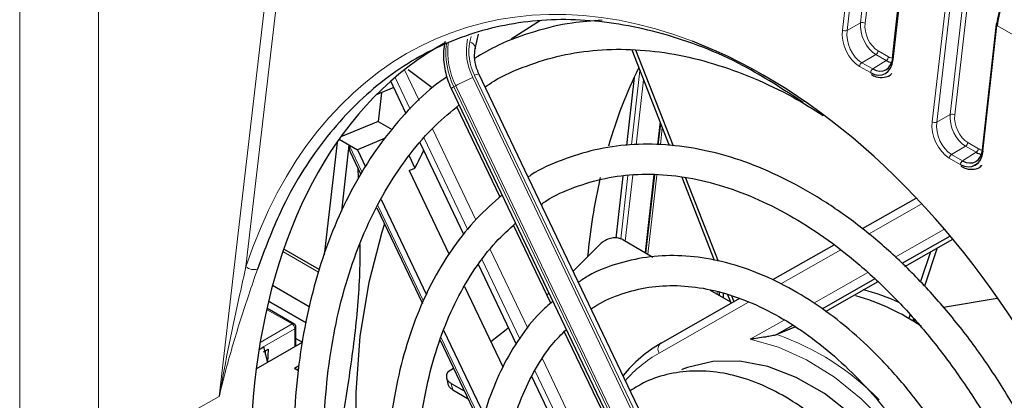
# Paper-space layout 'Blatt2' of a CAD drawing. Header units: millimetres. Extents: x 5 to 418, y 2 to 292.
# Tile 41 of 73: x 124 to 144, y 204 to 212. Entities that reach past the tile are written whole.
import ezdxf

# ---------------------------------------------------------------- set-up
doc = ezdxf.new("R2010")
doc.units = ezdxf.units.MM

psp = doc.layouts.new('Blatt2')

# ---------------------------------------------------------------- linework, layer by layer
at = {"color": 7, "linetype": 'Continuous', "lineweight": 18}
for p, q in [((130.35, 219.579), (128.88, 206.9)), ((128.344, 204.297), (130.096, 219.417)), ((125.925, 217.009), (125.925, 202.949)), ((124.343, 202.929), (124.343, 216.989)), ((141.203, 211.789), (141.401, 213.501)), ((141.494, 213.493), (141.296, 211.781)), ((140.841, 211.642), (141.045, 213.405)), ((141.138, 213.396), (140.934, 211.634)), ((142.056, 212.821), (141.859, 211.055)), ((142.64, 209.805), (142.931, 212.316)), ((143.024, 212.308), (142.733, 209.796)), ((143.002, 209.952), (143.287, 212.413)), ((143.38, 212.405), (143.095, 209.943)), ((140.934, 211.634), (141.203, 211.789)), ((143.941, 211.733), (143.66, 209.216)), ((144.816, 211.228), (143.941, 211.733)), ((133.37, 211.409), (133.394, 211.514)), ((141.512, 211.152), (141.23, 210.989)), ((141.721, 211.031), (141.512, 211.152)), ((141.558, 211.225), (141.767, 211.104)), ((141.403, 210.789), (141.184, 210.915)), ((141.23, 210.989), (141.448, 210.863)), ((141.448, 210.863), (141.721, 211.031)), ((132.172, 210.059), (131.87, 210.692)), ((132.057, 210.846), (132.351, 210.23)), ((133.428, 210.691), (137.658, 201.84)), ((137.705, 201.86), (133.463, 210.735)), ((136.611, 209.341), (136.781, 210.834)), ((133.089, 210.527), (133.051, 210.506)), ((133.051, 210.506), (137.281, 201.655)), ((137.319, 201.677), (133.089, 210.527)), ((136.855, 210.647), (136.706, 209.341)), ((142.733, 209.796), (143.002, 209.952)), ((137.131, 209.34), (137.184, 209.805)), ((132.621, 209.664), (133.492, 207.842)), ((137.229, 209.688), (137.19, 209.34)), ((130.95, 209.333), (131.21, 208.79)), ((133.328, 207.64), (132.453, 209.473)), ((143.311, 209.314), (143.029, 209.151)), ((143.523, 209.192), (143.311, 209.314)), ((143.357, 209.387), (143.569, 209.265)), ((143.029, 209.151), (143.25, 209.023)), ((143.25, 209.023), (143.523, 209.192)), ((143.204, 208.95), (142.983, 209.078)), ((136.397, 207.456), (136.541, 208.725)), ((136.637, 208.737), (136.487, 207.413)), ((136.885, 207.182), (137.062, 208.739)), ((137.121, 208.737), (136.941, 207.151)), ((131.528, 208.125), (132.443, 206.209)), ((142.419, 208.152), (141.365, 207.553)), ((141.898, 207.093), (142.875, 207.647)), ((130.338, 206.792), (129.622, 207.205)), ((133.777, 207.246), (134.531, 205.669)), ((140.807, 207.237), (139.605, 206.554)), ((134.368, 205.465), (133.616, 207.039)), ((140.267, 206.167), (141.349, 206.781)), ((138.329, 206.349), (138.329, 206.393)), ((138.956, 206.186), (137.164, 205.169)), ((129.804, 205.751), (129.295, 206.044)), ((129.165, 205.382), (129.804, 205.751)), ((138.994, 205.444), (139.671, 205.829)), ((129.858, 205.657), (129.143, 205.244)), ((129.858, 205.295), (129.858, 205.657)), ((132.79, 205.484), (133.617, 203.754)), ((134.826, 205.052), (135.63, 203.369)), ((135.493, 203.11), (134.675, 204.822)), ((128.344, 204.297), (125.925, 202.949))]:
    psp.add_line(p, q, dxfattribs=at)
at = {"color": 7, "linetype": 'Continuous', "lineweight": 25}
for p, q in [((142.036, 212.848), (141.839, 211.082)), ((134.789, 211.836), (134.196, 211.458)), ((143.922, 211.76), (143.641, 209.242)), ((133.478, 211.264), (133.546, 211.562)), ((136.62, 211.248), (137.369, 209.33)), ((136.691, 211.248), (137.445, 209.32)), ((132.616, 210.485), (132.134, 210.844)), ((137.793, 201.888), (133.551, 210.764)), ((136.665, 210.693), (136.51, 209.331)), ((131.847, 210.488), (131.493, 210.341)), ((132.089, 209.98), (131.785, 210.617)), ((131.597, 210.384), (131.532, 209.812)), ((132.997, 210.468), (137.227, 201.618)), ((133.975, 208.295), (133.11, 210.106)), ((131.532, 209.812), (130.784, 209.501)), ((131.532, 209.812), (131.815, 209.648)), ((137.148, 209.34), (137.197, 209.771)), ((130.706, 209.39), (130.449, 207.135)), ((130.749, 209.453), (131.115, 209.242)), ((130.8, 208.011), (130.95, 209.333)), ((131.672, 209.473), (131.115, 209.242)), ((133.252, 207.547), (132.374, 209.384)), ((130.963, 209.212), (131.185, 208.749)), ((131.115, 209.242), (131.279, 208.898)), ((132.151, 209.122), (132.269, 208.876)), ((143.552, 208.969), (143.444, 208.907)), ((131.14, 208.679), (131.128, 208.868)), ((132.152, 208.828), (132.269, 208.876)), ((132.152, 208.828), (132.955, 207.147)), ((136.44, 208.713), (136.299, 207.474)), ((136.901, 207.173), (137.079, 208.739)), ((137.619, 208.692), (138.269, 207.029)), ((137.696, 208.679), (138.349, 207.008)), ((131.591, 208.245), (132.503, 206.337)), ((142.315, 208.266), (141.239, 207.656)), ((131.504, 208.08), (132.421, 206.161)), ((134.992, 206.168), (134.245, 207.73)), ((136.437, 207.442), (137.041, 207.093)), ((140.672, 207.334), (139.441, 206.635)), ((142.999, 207.509), (142.035, 206.961)), ((142.093, 206.905), (143.053, 207.45)), ((130.351, 206.84), (129.638, 207.252)), ((142.61, 207.199), (142.408, 206.6)), ((142.744, 207.275), (142.487, 206.511)), ((134.301, 205.352), (133.541, 206.943)), ((141.494, 206.655), (140.429, 206.05)), ((140.499, 206.001), (141.556, 206.601)), ((130.15, 206.097), (129.413, 206.522)), ((133.264, 206.501), (134.032, 204.894)), ((134.915, 206.33), (134.957, 206.368)), ((138.191, 206.429), (138.594, 206.196)), ((138.378, 206.321), (138.378, 206.381)), ((138.447, 206.363), (138.447, 206.281)), ((138.538, 206.34), (138.608, 206.162)), ((130.086, 205.771), (129.333, 206.206)), ((129.333, 206.206), (130.086, 205.771)), ((138.779, 206.259), (137.199, 205.362)), ((138.618, 206.32), (138.666, 206.195)), ((143.947, 206.265), (142.867, 206.081)), ((129.842, 205.755), (129.301, 206.067)), ((142.202, 205.941), (142.174, 205.859)), ((142.269, 205.861), (142.252, 205.812)), ((142.279, 205.795), (142.292, 205.833)), ((129.881, 205.308), (129.881, 205.688)), ((132.843, 205.625), (133.662, 203.912)), ((136.008, 204.043), (135.264, 205.598)), ((139.855, 205.725), (139.529, 205.539)), ((139.901, 205.694), (139.529, 205.539)), ((129.087, 204.85), (130.016, 205.386)), ((129.881, 205.463), (130.015, 205.385)), ((132.773, 205.426), (133.6, 203.695)), ((129.142, 205.238), (129.232, 205.29)), ((129.229, 205.193), (129.323, 205.247)), ((129.232, 205.29), (129.314, 204.976)), ((129.272, 205.139), (129.274, 205.219)), ((129.323, 205.247), (129.315, 204.981)), ((129.943, 204.909), (129.853, 204.857)), ((129.933, 204.81), (129.853, 204.857)), ((132.935, 204.797), (133.04, 204.867)), ((137.69, 204.865), (137.616, 204.83)), ((132.996, 204.561), (133.259, 204.409)), ((135.437, 202.976), (134.614, 204.697)), ((133.027, 204.429), (133.334, 204.253))]:
    psp.add_line(p, q, dxfattribs=at)
at = {"color": 7, "linetype": 'Continuous', "lineweight": 18, "flags": 128}
for points in [[(133.478, 211.265), (133.48, 211.275), (133.476, 211.303), (133.463, 211.331), (133.44, 211.359), (133.409, 211.385), (133.37, 211.409)], [(142.795, 202.199), (142.627, 202.496), (142.201, 203.144), (141.729, 203.731), (141.219, 204.248), (140.68, 204.685), (140.123, 205.034), (139.557, 205.289), (138.994, 205.444)]]:
    psp.add_lwpolyline(points, dxfattribs=at)
at = {"color": 7, "linetype": 'Continuous', "lineweight": 25, "flags": 128}
for points in [[(131.658, 207.759), (131.604, 207.593), (131.342, 206.58), (131.166, 205.504), (131.081, 204.375), (131.085, 203.206), (131.18, 202.007), (131.364, 200.789), (131.635, 199.566), (131.992, 198.349), (132.429, 197.149), (132.714, 196.477)], [(135.44, 206.813), (135.608, 206.976), (135.975, 207.343)], [(133.789, 205.403), (134.098, 205.643), (134.145, 205.68)], [(142.51, 202.037), (142.437, 202.167), (142.015, 202.824), (141.542, 203.417), (141.026, 203.931), (140.48, 204.356), (139.917, 204.681), (139.348, 204.9), (138.786, 205.007), (138.244, 205.001), (137.734, 204.882), (137.631, 204.842)]]:
    psp.add_lwpolyline(points, dxfattribs=at)
at = {"color": 7, "linetype": 'Continuous', "lineweight": 18}
for centre, radius, start, end in [((141.24, 211.677), 0.118, 61.5664, 108.2185), ((143.952, 211.761), 0.0307, 183.4448, 248.9082), ((140.897, 211.746), 0.118, 241.5664, 288.2185), ((134.419, 211.189), 1.529, 173.2219, 206.5314), ((134.46, 211.211), 1.532, 173.6361, 206.5139), ((134.5, 211.231), 1.2, 168.9392, 206.718), ((134.401, 211.208), 1.05, 168.9392, 206.718), ((141.455, 211.239), 0.104, 303.5123, 352.4427), ((141.663, 211.118), 0.104, 303.5123, 352.4427), ((141.288, 210.902), 0.104, 123.5123, 172.4427), ((134.823, 207.373), 3.6, 112.8066, 118.7956), ((133.581, 210.521), 0.245, 96.9849, 118.9633), ((141.506, 210.776), 0.104, 123.5123, 172.4427), ((133.101, 210.377), 0.138, 111.0686, 138.612), ((143.039, 209.84), 0.118, 61.5664, 108.2185), ((142.696, 209.908), 0.118, 241.5664, 288.2185), ((143.254, 209.401), 0.104, 303.5123, 352.4427), ((143.087, 209.064), 0.104, 123.5123, 172.4427), ((143.465, 209.279), 0.104, 303.5123, 352.4427), ((143.308, 208.936), 0.104, 123.5123, 172.4427), ((129.038, 207.078), 0.238, 228.4356, 287.5142), ((129.826, 205.72), 0.0386, 65.686, 125.6182), ((129.74, 205.652), 0.118, 2.6055, 57.3945), ((129.842, 205.692), 0.0386, 294.3747, 354.3052), ((137.287, 205.247), 0.145, 127.2474, 212.5592), ((137.787, 200.547), 5.287, 44.1636, 70.759), ((138.502, 202.838), 2.687, 119.8405, 138.51)]:
    psp.add_arc(centre, radius, start, end, dxfattribs=at)
at = {"color": 7, "linetype": 'Continuous', "lineweight": 25}
for centre, radius, start, end in [((143.947, 211.754), 0.0262, 106.0768, 167.0913), ((141.87, 211.083), 0.0307, 183.4448, 248.9082), ((145.266, 206.673), 9.494, 153.6356, 163.8327), ((139.836, 205.313), 8.364, 152.0603, 154.7898), ((143.672, 209.244), 0.0307, 183.4448, 248.9082), ((148.04, 205.961), 12.36, 167.2711, 174.7212), ((140.311, 202.593), 3.956, 64.9284, 76.0994), ((139.852, 201.91), 4.582, 55.8293, 74.058), ((129.804, 205.688), 0.0767, 0.0013, 60), ((138.611, 202.936), 2.807, 119.9634, 140.6207), ((129.906, 204.988), 0.141, 248.1762, 282.7003)]:
    psp.add_arc(centre, radius, start, end, dxfattribs=at)
at = {"color": 7, "linetype": 'Continuous', "lineweight": 18}
for centre, major_axis, ratio, start_param, end_param in [((137.924, 198.891), (-5.084, 12.639), 0.65101, 5.739269, 6.938021), ((141.556, 211.585), (-0.196, 0.462), 0.640933, 0.863979, 2.434471), ((141.602, 211.604), (-0.161, 0.405), 0.652481, 0.880233, 2.450725), ((141.242, 211.411), (-0.211, 0.53), 0.652481, 0.880233, 2.450725), ((141.289, 211.43), (-0.175, 0.472), 0.663541, 0.897771, 2.468263), ((141.809, 211.485), (-0.162, 0.406), 0.648949, 2.452196, 2.730228), ((143.354, 209.747), (-0.196, 0.462), 0.640933, 0.863979, 2.434471), ((143.401, 209.766), (-0.161, 0.405), 0.652481, 0.880233, 2.450725), ((143.041, 209.574), (-0.211, 0.53), 0.652481, 0.880233, 2.450725), ((143.087, 209.593), (-0.175, 0.472), 0.663541, 0.897771, 2.468263), ((143.611, 209.645), (-0.162, 0.406), 0.648949, 2.452196, 2.730228), ((141.462, 200.576), (-7.297, 10.152), 0.480977, 0.85789, 0.871039)]:
    psp.add_ellipse(centre, major_axis=major_axis, ratio=ratio, start_param=start_param, end_param=end_param, dxfattribs=at)
at = {"color": 7, "linetype": 'Continuous', "lineweight": 25}
for centre, major_axis, ratio, start_param, end_param in [((144.697, 212.106), (0.536, 0.961), 0.567218, 0.794692, 2.20806), ((144.745, 212.08), (0.569, 1.019), 0.567804, 0.795158, 2.208525), ((138.517, 199.215), (-5.017, 12.472), 0.65101, 0.077873, 3.215651), ((137.924, 198.891), (-5.084, 12.639), 0.65101, 4.222886, 5.739269), ((141.505, 211.306), (-0.175, 0.474), 0.656308, 2.471353, 4.041844), ((141.458, 211.286), (-0.212, 0.531), 0.648949, 2.452196, 4.022688), ((141.762, 211.465), (-0.199, 0.462), 0.640983, 2.433964, 2.739422), ((131.067, 209.382), (0.065, 0.207), 0.480399, 1.953687, 2.665644), ((143.26, 209.447), (-0.212, 0.531), 0.648949, 2.452196, 4.022688), ((143.306, 209.466), (-0.175, 0.474), 0.656308, 2.471353, 4.041844), ((143.564, 209.626), (-0.199, 0.462), 0.640983, 2.433964, 2.739422)]:
    psp.add_ellipse(centre, major_axis=major_axis, ratio=ratio, start_param=start_param, end_param=end_param, dxfattribs=at)
for points, knots in [([(140.057, 210.19), (139.657, 210.451), (138.726, 211.059), (137.243, 211.614), (135.658, 211.9), (134.152, 211.815), (132.742, 211.373), (131.487, 210.589), (130.407, 209.465), (129.615, 208.198), (129.257, 207.244), (129.11, 206.851)], [0, 0, 0, 0, 0.089786, 0.20892, 0.324426, 0.443255, 0.559247, 0.678547, 0.795554, 0.915892, 1, 1, 1, 1]), ([(136.021, 211.838), (135.819, 211.824), (135.355, 211.794), (134.661, 211.623), (134.006, 211.388), (133.626, 211.169), (133.468, 211.078)], [0, 0, 0, 0, 0.2203473, 0.5089787, 0.7968491, 1, 1, 1, 1]), ([(132.872, 211.412), (132.861, 211.348), (132.83, 211.173), (132.853, 210.869), (132.929, 210.616), (132.988, 210.488), (132.997, 210.468)], [0, 0, 0, 0, 0.210803, 0.578555, 0.935458, 1, 1, 1, 1]), ([(133.551, 210.764), (133.535, 210.803), (133.487, 210.914), (133.454, 211.096), (133.471, 211.211), (133.478, 211.264)], [0, 0, 0, 0, 0.224188, 0.645309, 1, 1, 1, 1]), ([(133.676, 210.504), (133.733, 210.542), (133.993, 210.717), (134.501, 210.934), (135.195, 211.148), (135.927, 211.256), (136.686, 211.266), (137.465, 211.174), (138.257, 210.983), (139.055, 210.693), (139.792, 210.347), (140.257, 210.057), (140.458, 209.932)], [0, 0, 0, 0, 0.031302, 0.142371, 0.25371, 0.365004, 0.475997, 0.586569, 0.696722, 0.806531, 0.916097, 1, 1, 1, 1]), ([(132.915, 210.709), (132.823, 210.645), (132.519, 210.43), (132.06, 209.97), (131.539, 209.338), (131.084, 208.62), (130.693, 207.829), (130.372, 206.97), (130.122, 206.049), (129.946, 205.076), (129.846, 204.057), (129.822, 203.002), (129.874, 201.92), (130.001, 200.819), (130.204, 199.709), (130.478, 198.598), (130.825, 197.497), (131.173, 196.56), (131.429, 196.005), (131.524, 195.801)], [0, 0, 0, 0, 0.026735, 0.088474, 0.150382, 0.212487, 0.274781, 0.337227, 0.399781, 0.462402, 0.525057, 0.587722, 0.650381, 0.713028, 0.775663, 0.838286, 0.900902, 0.963513, 1, 1, 1, 1]), ([(141.416, 210.751), (141.45, 210.734), (141.537, 210.691), (141.683, 210.687), (141.797, 210.722), (141.833, 210.771), (141.835, 210.774)], [0, 0, 0, 0, 0.2343437, 0.5937885, 0.9762479, 1, 1, 1, 1]), ([(132.047, 196.098), (131.941, 196.332), (131.68, 196.909), (131.335, 197.859), (131.008, 198.935), (130.752, 200.017), (130.568, 201.096), (130.458, 202.162), (130.421, 203.205), (130.459, 204.218), (130.57, 205.189), (130.753, 206.113), (131.007, 206.979), (131.33, 207.782), (131.716, 208.514), (132.165, 209.169), (132.642, 209.721), (132.992, 210.01), (133.153, 210.143)], [0, 0, 0, 0, 0.043841, 0.10826, 0.172674, 0.237075, 0.301459, 0.365821, 0.430159, 0.494471, 0.558761, 0.623036, 0.68731, 0.751604, 0.815956, 0.880418, 0.945054, 1, 1, 1, 1]), ([(144.723, 203.293), (144.715, 203.31), (144.561, 203.638), (144.205, 204.245), (143.657, 205.097), (143.053, 205.889), (142.409, 206.618), (141.729, 207.274), (141.02, 207.851), (140.288, 208.343), (139.542, 208.743), (138.79, 209.048), (138.038, 209.254), (137.297, 209.357), (136.574, 209.358), (135.876, 209.258), (135.218, 209.048), (134.771, 208.857), (134.56, 208.71), (134.54, 208.696)], [0, 0, 0, 0, 0.00359, 0.069749, 0.135925, 0.202126, 0.268358, 0.334625, 0.400927, 0.467255, 0.533579, 0.599855, 0.666016, 0.731981, 0.797673, 0.863048, 0.928132, 0.993033, 1, 1, 1, 1]), ([(143.218, 208.912), (143.252, 208.895), (143.339, 208.851), (143.484, 208.847), (143.599, 208.882), (143.635, 208.932), (143.637, 208.935)], [0, 0, 0, 0, 0.234344, 0.593789, 0.976248, 1, 1, 1, 1]), ([(134.801, 208.149), (134.832, 208.172), (135.04, 208.319), (135.467, 208.502), (136.08, 208.688), (136.731, 208.766), (137.407, 208.745), (138.101, 208.624), (138.805, 208.405), (139.511, 208.089), (140.212, 207.682), (140.9, 207.186), (141.568, 206.607), (142.209, 205.952), (142.814, 205.226), (143.376, 204.438), (143.842, 203.692), (144.094, 203.195), (144.196, 202.994)], [0, 0, 0, 0, 0.012152, 0.080248, 0.14862, 0.216957, 0.285002, 0.352661, 0.419971, 0.487026, 0.553923, 0.62074, 0.68753, 0.754315, 0.821114, 0.887933, 0.954773, 1, 1, 1, 1]), ([(134.017, 208.334), (133.844, 208.183), (133.493, 207.876), (133.037, 207.307), (132.635, 206.66), (132.301, 205.937), (132.036, 205.149), (131.845, 204.303), (131.729, 203.409), (131.689, 202.475), (131.725, 201.512), (131.837, 200.53), (132.024, 199.539), (132.284, 198.55), (132.607, 197.578), (132.875, 196.952), (133.008, 196.644)], [0, 0, 0, 0, 0.069008, 0.139879, 0.211062, 0.282543, 0.354259, 0.426132, 0.498093, 0.57009, 0.642085, 0.714063, 0.786023, 0.857965, 0.929897, 1, 1, 1, 1]), ([(133.539, 196.945), (133.457, 197.125), (133.239, 197.608), (132.952, 198.426), (132.678, 199.38), (132.477, 200.339), (132.347, 201.289), (132.291, 202.221), (132.31, 203.124), (132.402, 203.987), (132.565, 204.801), (132.799, 205.558), (133.099, 206.25), (133.463, 206.866), (133.857, 207.382), (134.153, 207.649), (134.287, 207.77)], [0, 0, 0, 0, 0.044057, 0.118628, 0.193186, 0.267722, 0.342225, 0.416688, 0.491107, 0.565486, 0.639838, 0.714185, 0.788569, 0.863063, 0.937774, 1, 1, 1, 1]), ([(130.463, 202.366), (130.515, 202.551), (130.699, 203.198), (130.899, 204.285), (131.089, 205.629), (131.173, 206.65), (131.169, 207.208), (131.168, 207.341)], [0, 0, 0, 0, 0.107027, 0.373387, 0.639714, 0.913972, 1, 1, 1, 1]), ([(136.437, 207.442), (136.408, 207.454), (136.352, 207.479), (136.246, 207.48), (136.138, 207.453), (136.043, 207.405), (135.996, 207.361), (135.975, 207.343)], [0, 0, 0, 0, 0.2064713, 0.4128563, 0.6217178, 0.8364078, 1, 1, 1, 1]), ([(143.39, 202.537), (143.272, 202.759), (143.012, 203.247), (142.544, 203.945), (142.007, 204.63), (141.428, 205.247), (140.816, 205.79), (140.177, 206.249), (139.521, 206.618), (138.857, 206.892), (138.193, 207.066), (137.541, 207.136), (136.908, 207.104), (136.308, 206.964), (135.852, 206.791), (135.615, 206.632), (135.548, 206.587)], [0, 0, 0, 0, 0.063466, 0.139351, 0.215281, 0.291268, 0.367317, 0.443423, 0.519549, 0.595612, 0.671491, 0.747032, 0.822093, 0.896626, 0.970742, 1, 1, 1, 1]), ([(135.805, 206.049), (135.823, 206.063), (135.99, 206.189), (136.35, 206.341), (136.881, 206.493), (137.45, 206.537), (138.042, 206.483), (138.649, 206.328), (139.261, 206.077), (139.869, 205.733), (140.466, 205.3), (141.041, 204.786), (141.588, 204.196), (142.096, 203.539), (142.529, 202.885), (142.765, 202.434), (142.867, 202.24)], [0, 0, 0, 0, 0.009606, 0.088265, 0.16748, 0.246613, 0.325159, 0.403021, 0.480346, 0.557343, 0.634181, 0.710968, 0.78775, 0.864559, 0.941403, 1, 1, 1, 1]), ([(135.034, 206.206), (134.946, 206.13), (134.7, 205.919), (134.36, 205.478), (134.016, 204.898), (133.741, 204.243), (133.537, 203.526), (133.408, 202.755), (133.356, 201.942), (133.38, 201.099), (133.48, 200.236), (133.654, 199.364), (133.905, 198.499), (134.137, 197.841), (134.305, 197.485), (134.344, 197.402)], [0, 0, 0, 0, 0.046457, 0.12946, 0.21298, 0.297003, 0.381404, 0.466037, 0.550778, 0.635539, 0.720278, 0.804988, 0.889671, 0.974341, 1, 1, 1, 1]), ([(134.869, 197.7), (134.81, 197.832), (134.631, 198.229), (134.402, 198.917), (134.182, 199.748), (134.037, 200.579), (133.964, 201.396), (133.965, 202.186), (134.038, 202.937), (134.184, 203.639), (134.397, 204.283), (134.677, 204.855), (134.979, 205.316), (135.208, 205.545), (135.305, 205.641)], [0, 0, 0, 0, 0.044556, 0.133844, 0.223105, 0.312317, 0.401462, 0.490527, 0.579513, 0.668442, 0.757359, 0.846353, 0.935592, 1, 1, 1, 1]), ([(139.529, 205.539), (139.524, 205.537), (139.513, 205.533), (139.485, 205.525), (139.425, 205.511), (139.257, 205.482), (139.114, 205.462), (139.009, 205.446), (138.994, 205.444), (138.994, 205.444)], [0, 0, 0, 0, 0.027867, 0.062395, 0.122986, 0.304057, 0.901497, 0.996787, 1, 1, 1, 1]), ([(132.935, 204.797), (132.931, 204.792), (132.923, 204.781), (132.914, 204.765), (132.906, 204.748), (132.901, 204.73), (132.899, 204.713), (132.898, 204.696), (132.9, 204.679), (132.904, 204.662), (132.913, 204.64), (132.927, 204.619), (132.943, 204.601), (132.959, 204.586), (132.976, 204.573), (132.991, 204.564), (132.996, 204.561)], [0, 0, 0, 0, 0.065477, 0.131407, 0.198767, 0.266623, 0.3321, 0.398034, 0.465408, 0.533279, 0.598639, 0.731575, 0.799306, 0.848993, 0.949311, 1, 1, 1, 1]), ([(142.011, 201.754), (141.991, 201.794), (141.86, 202.06), (141.562, 202.512), (141.122, 203.09), (140.635, 203.598), (140.115, 204.031), (139.572, 204.376), (139.014, 204.628), (138.455, 204.779), (137.906, 204.826), (137.381, 204.765), (136.935, 204.629), (136.688, 204.475), (136.587, 204.412)], [0, 0, 0, 0, 0.0167, 0.109122, 0.201633, 0.294267, 0.387043, 0.479937, 0.572801, 0.665364, 0.757249, 0.848116, 0.937934, 1, 1, 1, 1]), ([(132.901, 204.675), (132.904, 204.662), (132.916, 204.613), (132.927, 204.564), (132.936, 204.527)], [0, 0, 0, 0, 0.250024, 1, 1, 1, 1]), ([(133.027, 204.429), (133.003, 204.446), (132.956, 204.478), (132.942, 204.521), (132.935, 204.541)], [0, 0, 0, 0, 0.527879, 1, 1, 1, 1])]:
    psp.add_open_spline(points, degree=3, knots=knots, dxfattribs=at)
at = {"color": 7, "linetype": 'Continuous', "lineweight": 18}
for points, knots in [([(128.88, 206.9), (128.84, 206.72), (128.656, 205.889), (128.467, 205.004), (128.345, 204.301), (128.344, 204.297)], [0, 0, 0, 0, 0.215907, 0.995543, 1, 1, 1, 1]), ([(129.11, 206.851), (129.053, 206.681), (128.892, 206.208), (128.617, 205.36), (128.429, 204.661), (128.345, 204.301), (128.344, 204.297)], [0, 0, 0, 0, 0.216667, 0.604364, 0.995567, 1, 1, 1, 1])]:
    psp.add_open_spline(points, degree=3, knots=knots, dxfattribs=at)

doc.saveas('drawing.dxf')
